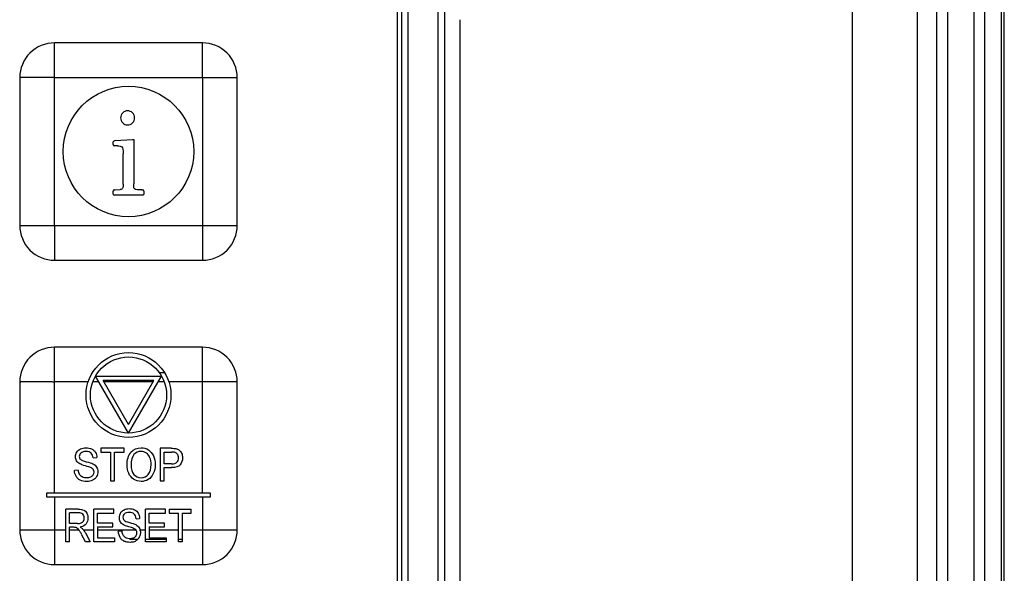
# Model space of a CAD drawing. Header units: millimetres. Extents: x 0 to 1800, y 0 to 1800.
# Tile 25 of 37: x 725 to 770, y 1199 to 1225. Entities that reach past the tile are written whole.
import ezdxf

# ---------------------------------------------------------------- set-up
doc = ezdxf.new("R2010")
doc.units = ezdxf.units.MM
doc.header["$LTSCALE"] = 117.333333
doc.layers.add('00_COMPONENTS', color=7, linetype='CONTINUOUS')

msp = doc.modelspace()

# ---------------------------------------------------------------- linework, layer by layer
at = {"layer": '00_COMPONENTS', "color": 9, "linetype": 'CONTINUOUS'}
for p, q in [((768.376, 1310.161), (768.376, 1181.661)), ((768.875, 1310.161), (768.875, 1181.661)), ((743.759, 1196.575), (743.759, 1309.587)), ((762.784, 1309.591), (762.784, 1196.779)), ((765.773, 1309.591), (765.773, 1196.779)), ((766.674, 1309.681), (766.674, 1194.962)), ((767.173, 1309.681), (767.173, 1194.962)), ((742.365, 1309.281), (742.365, 1196.881)), ((726.133, 1215.381), (726.133, 1223.782)), ((726.133, 1222.181), (734.534, 1222.181)), ((732.933, 1222.181), (732.933, 1213.781)), ((724.533, 1215.381), (732.933, 1215.381)), ((726.133, 1203.081), (726.133, 1209.782)), ((730.942, 1208.619), (731.184, 1208.619)), ((727.678, 1208.181), (726.133, 1208.181)), ((728.177, 1208.181), (727.889, 1208.181)), ((730.659, 1208.181), (728.407, 1208.181)), ((731.177, 1208.181), (730.89, 1208.181)), ((734.534, 1208.181), (731.389, 1208.181)), ((732.933, 1203.081), (732.933, 1208.181)), ((726.133, 1202.881), (726.133, 1201.381)), ((732.933, 1202.881), (732.933, 1199.781)), ((724.533, 1201.381), (726.652, 1201.381)), ((726.821, 1201.381), (727.25, 1201.381)), ((727.462, 1201.381), (727.939, 1201.381)), ((728.108, 1201.381), (729.868, 1201.381)), ((730.064, 1201.381), (730.315, 1201.381)), ((730.484, 1201.381), (731.824, 1201.381)), ((731.993, 1201.381), (732.933, 1201.381)), ((729.96, 1200.943), (729.602, 1200.943)), ((731.267, 1200.943), (730.315, 1200.943)), ((731.993, 1200.943), (731.824, 1200.943))]:
    msp.add_line(p, q, dxfattribs=at)
at = {"layer": '00_COMPONENTS', "color": 7, "linetype": 'CONTINUOUS', "true_color": 0x474747}
for p, q in [((769.637, 1310.161), (769.637, 1171.808)), ((741.883, 1309.131), (741.883, 1197.031))]:
    msp.add_line(p, q, dxfattribs=at)
at = {"layer": '00_COMPONENTS', "color": 3, "linetype": 'CONTINUOUS'}
msp.add_line((769.783, 615.161), (769.783, 1310.161), dxfattribs=at)
at = {"layer": '00_COMPONENTS', "color": 7, "linetype": 'CONTINUOUS', "true_color": 0x007fff}
for p, q in [((744.078, 1196.566), (744.078, 1309.597)), ((742.083, 1309.281), (742.083, 1196.881)), ((744.754, 1224.846), (744.754, 1196.881))]:
    msp.add_line(p, q, dxfattribs=at)
at = {"layer": '00_COMPONENTS', "color": 7, "linetype": 'CONTINUOUS', "true_color": 0x9e9e9e}
for p, q in [((732.933, 1223.781), (726.133, 1223.781)), ((724.533, 1222.181), (724.533, 1215.381)), ((734.533, 1215.381), (734.533, 1222.181)), ((728.829, 1219.227), (728.856, 1219.261)), ((728.829, 1219.101), (728.829, 1219.227)), ((728.947, 1219.045), (728.893, 1219.048)), ((728.917, 1219.283), (729.717, 1219.341)), ((729.029, 1219.048), (728.947, 1219.045)), ((729.717, 1219.341), (729.771, 1219.331)), ((729.771, 1219.331), (729.776, 1219.293)), ((729.776, 1219.293), (729.776, 1217.288)), ((729.291, 1217.285), (729.291, 1218.683)), ((728.829, 1216.827), (728.829, 1216.965)), ((728.88, 1217.016), (728.917, 1217.019)), ((728.917, 1217.019), (729.144, 1217.029)), ((730.141, 1217.016), (730.184, 1217.016)), ((730.224, 1216.787), (730.187, 1216.781)), ((730.237, 1216.829), (730.224, 1216.787)), ((730.237, 1216.965), (730.237, 1216.829)), ((730.187, 1216.781), (728.883, 1216.781)), ((726.133, 1213.781), (732.933, 1213.781)), ((732.933, 1209.781), (726.133, 1209.781)), ((729.533, 1205.831), (728.018, 1208.456)), ((728.018, 1208.456), (731.049, 1208.456)), ((729.533, 1206.231), (728.364, 1208.256)), ((730.702, 1208.256), (728.364, 1208.256)), ((729.533, 1205.831), (731.049, 1208.456)), ((729.533, 1206.231), (730.702, 1208.256)), ((724.533, 1208.181), (724.533, 1201.381)), ((734.533, 1201.381), (734.533, 1208.181)), ((728.267, 1205.131), (728.267, 1204.954)), ((729.337, 1205.131), (728.267, 1205.131)), ((729.337, 1204.954), (729.337, 1205.131)), ((730.987, 1205.131), (730.987, 1203.631)), ((731.496, 1205.131), (730.987, 1205.131)), ((727.912, 1204.694), (728.083, 1204.709)), ((728.267, 1204.954), (728.711, 1204.954)), ((728.711, 1204.954), (728.711, 1203.631)), ((728.89, 1203.631), (728.89, 1204.954)), ((728.89, 1204.954), (729.337, 1204.954)), ((731.166, 1204.418), (731.166, 1204.954)), ((731.166, 1204.954), (731.511, 1204.954)), ((727.218, 1204.13), (727.049, 1204.113)), ((731.515, 1204.418), (731.166, 1204.418)), ((731.166, 1203.631), (731.166, 1204.241)), ((731.166, 1204.241), (731.512, 1204.241)), ((728.711, 1203.631), (728.89, 1203.631)), ((730.987, 1203.631), (731.166, 1203.631)), ((725.783, 1202.881), (725.783, 1203.081)), ((725.783, 1203.081), (733.283, 1203.081)), ((733.283, 1202.881), (725.783, 1202.881)), ((733.283, 1203.081), (733.283, 1202.881)), ((726.652, 1200.831), (726.652, 1202.331)), ((727.217, 1202.331), (726.652, 1202.331)), ((727.939, 1200.831), (727.939, 1202.331)), ((728.861, 1202.331), (727.939, 1202.331)), ((728.861, 1202.154), (728.861, 1202.331)), ((730.315, 1200.831), (730.315, 1202.331)), ((731.237, 1202.331), (730.315, 1202.331)), ((731.237, 1202.154), (731.237, 1202.331)), ((731.404, 1202.331), (731.404, 1202.154)), ((731.404, 1202.331), (732.415, 1202.331)), ((732.415, 1202.154), (732.415, 1202.331)), ((726.821, 1201.669), (726.821, 1202.166)), ((727.224, 1202.166), (726.821, 1202.166)), ((728.108, 1201.695), (728.108, 1202.154)), ((728.108, 1202.154), (728.861, 1202.154)), ((729.881, 1201.894), (730.043, 1201.909)), ((730.484, 1201.695), (730.484, 1202.154)), ((730.484, 1202.154), (731.237, 1202.154)), ((731.404, 1202.154), (731.824, 1202.154)), ((731.824, 1200.831), (731.824, 1202.154)), ((731.993, 1202.154), (731.993, 1200.831)), ((731.993, 1202.154), (732.415, 1202.154)), ((727.183, 1201.669), (726.821, 1201.669)), ((726.821, 1200.831), (726.821, 1201.497)), ((727.016, 1201.497), (726.821, 1201.497)), ((728.813, 1201.695), (728.108, 1201.695)), ((728.108, 1201.519), (728.108, 1201.008)), ((728.108, 1201.519), (728.813, 1201.519)), ((728.813, 1201.519), (728.813, 1201.695)), ((731.189, 1201.695), (730.484, 1201.695)), ((730.484, 1201.519), (730.484, 1201.008)), ((730.484, 1201.519), (731.189, 1201.519)), ((731.189, 1201.519), (731.189, 1201.695)), ((727.563, 1200.831), (727.395, 1201.143)), ((727.554, 1201.24), (727.776, 1200.831)), ((728.108, 1201.008), (728.891, 1201.008)), ((728.891, 1201.008), (728.891, 1200.831)), ((729.066, 1201.313), (729.225, 1201.33)), ((730.484, 1201.008), (731.267, 1201.008)), ((731.267, 1201.008), (731.267, 1200.831)), ((726.821, 1200.831), (726.652, 1200.831)), ((727.776, 1200.831), (727.563, 1200.831)), ((728.891, 1200.831), (727.939, 1200.831)), ((731.267, 1200.831), (730.315, 1200.831)), ((731.993, 1200.831), (731.824, 1200.831)), ((726.133, 1199.781), (732.933, 1199.781))]:
    msp.add_line(p, q, dxfattribs=at)
for centre, radius in [((729.533, 1218.781), 3), ((729.533, 1207.581), 1.95), ((729.533, 1207.581), 1.75)]:
    msp.add_circle(centre, radius, dxfattribs=at)
for centre, radius, start, end in [((727.205, 1202.186), 0.68, 279.033, 282.3128), ((725.895, 1200.431), 1.656, 32.8736, 33.6993), ((725.547, 1200.207), 2.069, 31.485, 32.854), ((726.464, 1200.638), 1.245, 30.1974, 32.7787), ((726.345, 1200.568), 1.383, 29.0638, 30.2212), ((729.641, 1201.314), 0.574, 189.6462, 194.2956), ((729.609, 1201.305), 0.541, 194.2547, 206.0048), ((729.605, 1201.304), 0.536, 206.0379, 209.0662), ((729.561, 1201.279), 0.486, 209.019, 214.2598), ((729.587, 1201.38), 0.396, 238.4589, 242.8896), ((729.575, 1201.357), 0.37, 242.8473, 248.0428), ((729.602, 1201.513), 0.529, 266.2798, 270.0338), ((729.632, 1201.325), 0.338, 291.2949, 294.6056), ((729.656, 1201.238), 0.262, 355.0069, 0.0644), ((729.65, 1201.233), 0.424, 325.9122, 331.2999), ((729.586, 1201.269), 0.498, 331.2477, 335.9321), ((729.606, 1201.26), 0.476, 335.9365, 340.723), ((729.658, 1201.265), 0.423, 10.2581, 15.9936), ((729.509, 1201.247), 0.426, 237.7293, 243.6146), ((729.531, 1201.292), 0.476, 243.5968, 246.5964), ((729.621, 1201.31), 0.504, 288.1518, 297.7277), ((729.656, 1201.244), 0.429, 297.6751, 303.1532)]:
    msp.add_arc(centre, radius, start, end, dxfattribs=at)
for points in [[(726.133, 1223.781), (725.725, 1223.781), (724.874, 1223.44), (724.534, 1222.59), (724.533, 1222.181)], [(734.533, 1222.181), (734.533, 1222.59), (734.192, 1223.44), (733.342, 1223.781), (732.933, 1223.781)], [(724.533, 1215.381), (724.534, 1214.973), (724.875, 1214.122), (725.725, 1213.782), (726.133, 1213.781)], [(732.933, 1213.781), (733.342, 1213.782), (734.192, 1214.123), (734.533, 1214.973), (734.533, 1215.381)], [(726.133, 1209.781), (725.725, 1209.781), (724.874, 1209.44), (724.534, 1208.59), (724.533, 1208.181)], [(734.533, 1208.181), (734.533, 1208.59), (734.192, 1209.44), (733.342, 1209.781), (732.933, 1209.781)], [(724.533, 1201.381), (724.534, 1200.973), (724.875, 1200.122), (725.725, 1199.782), (726.133, 1199.781)], [(732.933, 1199.781), (733.342, 1199.782), (734.192, 1200.123), (734.533, 1200.973), (734.533, 1201.381)]]:
    msp.add_open_spline(points, degree=3, knots=[0, 0, 0, 0, 0.499998, 1, 1, 1, 1], dxfattribs=at)
at = {"layer": '00_COMPONENTS', "color": 9, "linetype": 'CONTINUOUS'}
for points in [[(732.933, 1222.181), (732.946, 1222.194), (732.926, 1222.238), (732.938, 1222.306), (732.932, 1222.397), (732.934, 1222.504), (732.933, 1222.646), (732.933, 1222.823), (732.933, 1223.033), (732.933, 1223.239), (732.933, 1223.409), (732.933, 1223.541), (732.934, 1223.622), (732.933, 1223.682), (732.936, 1223.726), (732.928, 1223.751), (732.94, 1223.781), (732.933, 1223.781)], [(726.133, 1222.181), (726.121, 1222.194), (726.077, 1222.174), (726.009, 1222.186), (725.918, 1222.18), (725.811, 1222.182), (725.669, 1222.181), (725.492, 1222.181), (725.282, 1222.181), (725.075, 1222.181), (724.906, 1222.181), (724.773, 1222.181), (724.693, 1222.182), (724.633, 1222.181), (724.589, 1222.184), (724.564, 1222.176), (724.533, 1222.188), (724.533, 1222.181)], [(726.133, 1215.381), (726.12, 1215.369), (726.141, 1215.325), (726.128, 1215.257), (726.135, 1215.166), (726.133, 1215.059), (726.134, 1214.917), (726.133, 1214.74), (726.133, 1214.53), (726.133, 1214.323), (726.133, 1214.154), (726.133, 1214.021), (726.133, 1213.941), (726.134, 1213.881), (726.131, 1213.837), (726.139, 1213.812), (726.127, 1213.781), (726.133, 1213.781)], [(732.933, 1215.381), (732.946, 1215.368), (732.99, 1215.389), (733.058, 1215.376), (733.149, 1215.383), (733.256, 1215.381), (733.398, 1215.382), (733.575, 1215.381), (733.785, 1215.381), (733.991, 1215.381), (734.161, 1215.381), (734.293, 1215.381), (734.374, 1215.381), (734.434, 1215.382), (734.478, 1215.379), (734.503, 1215.387), (734.533, 1215.375), (734.533, 1215.381)], [(732.933, 1208.181), (732.946, 1208.194), (732.926, 1208.238), (732.938, 1208.306), (732.932, 1208.397), (732.934, 1208.504), (732.933, 1208.646), (732.933, 1208.823), (732.933, 1209.033), (732.933, 1209.239), (732.933, 1209.409), (732.933, 1209.541), (732.934, 1209.622), (732.933, 1209.682), (732.936, 1209.726), (732.928, 1209.751), (732.94, 1209.781), (732.933, 1209.781)], [(726.133, 1208.181), (726.121, 1208.194), (726.077, 1208.174), (726.009, 1208.186), (725.918, 1208.18), (725.811, 1208.182), (725.669, 1208.181), (725.492, 1208.181), (725.282, 1208.181), (725.075, 1208.181), (724.906, 1208.181), (724.773, 1208.181), (724.693, 1208.182), (724.633, 1208.181), (724.589, 1208.184), (724.564, 1208.176), (724.533, 1208.188), (724.533, 1208.181)], [(726.133, 1201.381), (726.12, 1201.369), (726.141, 1201.325), (726.128, 1201.257), (726.135, 1201.166), (726.133, 1201.059), (726.134, 1200.917), (726.133, 1200.74), (726.133, 1200.53), (726.133, 1200.323), (726.133, 1200.154), (726.133, 1200.021), (726.133, 1199.941), (726.134, 1199.881), (726.131, 1199.837), (726.139, 1199.812), (726.127, 1199.781), (726.133, 1199.781)], [(732.933, 1201.381), (732.946, 1201.368), (732.99, 1201.389), (733.058, 1201.376), (733.149, 1201.383), (733.256, 1201.381), (733.398, 1201.382), (733.575, 1201.381), (733.785, 1201.381), (733.991, 1201.381), (734.161, 1201.381), (734.293, 1201.381), (734.374, 1201.381), (734.434, 1201.382), (734.478, 1201.379), (734.503, 1201.387), (734.533, 1201.375), (734.533, 1201.381)]]:
    msp.add_open_spline(points, degree=3, knots=[0, 0, 0, 0, 0.033934, 0.067295, 0.134632, 0.201683, 0.268482, 0.401232, 0.532623, 0.66221, 0.789046, 0.85074, 0.910309, 0.938688, 0.965279, 0.988181, 1, 1, 1, 1], dxfattribs=at)
at = {"layer": '00_COMPONENTS', "color": 7, "linetype": 'CONTINUOUS', "true_color": 0x9e9e9e}
for points in [[(729.267, 1220.56), (729.203, 1220.499), (729.171, 1220.421), (729.171, 1220.331)], [(729.493, 1220.653), (729.405, 1220.653), (729.331, 1220.621), (729.267, 1220.56)], [(729.72, 1220.56), (729.656, 1220.621), (729.579, 1220.653), (729.493, 1220.653)], [(729.816, 1220.331), (729.816, 1220.421), (729.784, 1220.499), (729.72, 1220.56)], [(729.171, 1220.331), (729.171, 1220.237), (729.203, 1220.16), (729.267, 1220.099)], [(729.267, 1220.099), (729.331, 1220.037), (729.405, 1220.008), (729.493, 1220.008)], [(729.493, 1220.008), (729.579, 1220.008), (729.656, 1220.037), (729.72, 1220.099)], [(729.72, 1220.099), (729.784, 1220.16), (729.816, 1220.237), (729.816, 1220.331)], [(728.829, 1219.101), (728.829, 1219.067), (728.851, 1219.05), (728.893, 1219.048)], [(728.917, 1219.283), (728.893, 1219.28), (728.872, 1219.272), (728.856, 1219.261)], [(729.029, 1219.048), (729.125, 1219.048), (729.195, 1219.029), (729.231, 1218.994)], [(729.231, 1218.994), (729.269, 1218.957), (729.291, 1218.853), (729.291, 1218.683)], [(729.291, 1217.285), (729.291, 1217.2), (729.28, 1217.139), (729.264, 1217.101)], [(729.811, 1217.064), (729.787, 1217.083), (729.776, 1217.157), (729.776, 1217.288)], [(728.88, 1217.016), (728.845, 1217.013), (728.829, 1216.997), (728.829, 1216.965)], [(728.829, 1216.827), (728.829, 1216.795), (728.845, 1216.781), (728.883, 1216.781)], [(729.264, 1217.101), (729.248, 1217.064), (729.208, 1217.04), (729.144, 1217.029)], [(729.941, 1217.025), (729.877, 1217.032), (729.835, 1217.045), (729.811, 1217.064)], [(730.141, 1217.016), (730.069, 1217.016), (730.003, 1217.019), (729.941, 1217.025)], [(730.237, 1216.965), (730.237, 1216.997), (730.219, 1217.016), (730.184, 1217.016)], [(727.159, 1204.955), (727.198, 1205.021), (727.254, 1205.071), (727.328, 1205.105)], [(727.328, 1205.105), (727.402, 1205.14), (727.485, 1205.157), (727.576, 1205.157)], [(727.576, 1205.157), (727.675, 1205.157), (727.764, 1205.138), (727.84, 1205.103)], [(727.84, 1205.103), (727.917, 1205.067), (727.976, 1205.015), (728.017, 1204.945)], [(729.646, 1204.946), (729.766, 1205.087), (729.921, 1205.158), (730.112, 1205.158)], [(730.112, 1205.158), (730.236, 1205.158), (730.349, 1205.124), (730.449, 1205.058)], [(730.449, 1205.058), (730.549, 1204.992), (730.625, 1204.9), (730.678, 1204.781)], [(731.496, 1205.131), (731.585, 1205.131), (731.654, 1205.126), (731.702, 1205.117)], [(731.702, 1205.117), (731.768, 1205.105), (731.823, 1205.081), (731.868, 1205.046)], [(731.868, 1205.046), (731.912, 1205.012), (731.948, 1204.964), (731.976, 1204.902)], [(727.101, 1204.744), (727.101, 1204.819), (727.12, 1204.89), (727.159, 1204.955)], [(727.148, 1204.556), (727.116, 1204.612), (727.101, 1204.674), (727.101, 1204.744)], [(727.347, 1204.915), (727.297, 1204.871), (727.273, 1204.818), (727.273, 1204.757)], [(727.273, 1204.757), (727.273, 1204.703), (727.291, 1204.659), (727.325, 1204.624)], [(727.325, 1204.624), (727.36, 1204.589), (727.449, 1204.553), (727.594, 1204.516)], [(727.583, 1204.982), (727.475, 1204.982), (727.396, 1204.959), (727.347, 1204.915)], [(727.818, 1204.909), (727.765, 1204.957), (727.687, 1204.982), (727.583, 1204.982)], [(727.912, 1204.694), (727.903, 1204.789), (727.872, 1204.86), (727.818, 1204.909)], [(728.017, 1204.945), (728.058, 1204.876), (728.08, 1204.797), (728.083, 1204.709)], [(729.466, 1204.362), (729.466, 1204.611), (729.526, 1204.805), (729.646, 1204.946)], [(729.786, 1204.842), (729.695, 1204.746), (729.65, 1204.584), (729.65, 1204.359)], [(730.113, 1204.987), (729.986, 1204.987), (729.877, 1204.938), (729.786, 1204.842)], [(730.353, 1204.911), (730.282, 1204.961), (730.201, 1204.987), (730.113, 1204.987)], [(730.516, 1204.7), (730.48, 1204.791), (730.425, 1204.861), (730.353, 1204.911)], [(730.573, 1204.38), (730.573, 1204.502), (730.553, 1204.608), (730.516, 1204.7)], [(730.678, 1204.781), (730.73, 1204.663), (730.757, 1204.529), (730.757, 1204.379)], [(731.677, 1204.94), (731.647, 1204.949), (731.592, 1204.954), (731.511, 1204.954)], [(731.79, 1204.852), (731.761, 1204.897), (731.724, 1204.927), (731.677, 1204.94)], [(731.76, 1204.49), (731.808, 1204.537), (731.833, 1204.604), (731.833, 1204.691)], [(731.833, 1204.691), (731.833, 1204.754), (731.818, 1204.807), (731.79, 1204.852)], [(732.017, 1204.697), (732.017, 1204.57), (731.981, 1204.461), (731.908, 1204.373)], [(731.976, 1204.902), (732.004, 1204.84), (732.017, 1204.771), (732.017, 1204.697)], [(727.292, 1204.417), (727.228, 1204.454), (727.179, 1204.501), (727.148, 1204.556)], [(727.218, 1204.13), (727.225, 1204.054), (727.244, 1203.993), (727.273, 1203.944)], [(727.553, 1204.323), (727.429, 1204.356), (727.342, 1204.387), (727.292, 1204.417)], [(727.793, 1204.25), (727.757, 1204.266), (727.676, 1204.29), (727.553, 1204.323)], [(727.594, 1204.516), (727.74, 1204.48), (727.839, 1204.448), (727.893, 1204.42)], [(727.915, 1204.161), (727.89, 1204.196), (727.85, 1204.226), (727.793, 1204.25)], [(727.893, 1204.42), (727.972, 1204.38), (728.03, 1204.329), (728.067, 1204.268)], [(727.952, 1204.039), (727.952, 1204.086), (727.939, 1204.127), (727.915, 1204.161)], [(728.067, 1204.268), (728.105, 1204.206), (728.124, 1204.135), (728.124, 1204.055)], [(729.543, 1203.987), (729.491, 1204.105), (729.466, 1204.23), (729.466, 1204.362)], [(729.65, 1204.359), (729.65, 1204.178), (729.693, 1204.035), (729.781, 1203.931)], [(730.442, 1203.933), (730.528, 1204.038), (730.573, 1204.187), (730.573, 1204.38)], [(730.757, 1204.379), (730.757, 1204.227), (730.729, 1204.091), (730.674, 1203.971)], [(731.908, 1204.373), (731.834, 1204.285), (731.702, 1204.241), (731.512, 1204.241)], [(731.515, 1204.418), (731.63, 1204.418), (731.712, 1204.442), (731.76, 1204.49)], [(727.123, 1203.843), (727.076, 1203.923), (727.051, 1204.013), (727.049, 1204.113)], [(727.317, 1203.665), (727.234, 1203.704), (727.17, 1203.763), (727.123, 1203.843)], [(727.273, 1203.944), (727.303, 1203.896), (727.348, 1203.857), (727.409, 1203.828)], [(727.625, 1203.606), (727.502, 1203.606), (727.4, 1203.626), (727.317, 1203.665)], [(727.409, 1203.828), (727.47, 1203.798), (727.539, 1203.784), (727.617, 1203.784)], [(727.617, 1203.784), (727.685, 1203.784), (727.745, 1203.795), (727.797, 1203.818)], [(727.884, 1203.665), (727.807, 1203.626), (727.721, 1203.606), (727.625, 1203.606)], [(727.797, 1203.818), (727.849, 1203.84), (727.887, 1203.871), (727.913, 1203.91)], [(728.062, 1203.829), (728.021, 1203.758), (727.962, 1203.703), (727.884, 1203.665)], [(727.913, 1203.91), (727.939, 1203.949), (727.952, 1203.991), (727.952, 1204.039)], [(728.124, 1204.055), (728.124, 1203.975), (728.103, 1203.899), (728.062, 1203.829)], [(729.77, 1203.707), (729.67, 1203.776), (729.595, 1203.869), (729.543, 1203.987)], [(730.111, 1203.606), (729.984, 1203.606), (729.87, 1203.64), (729.77, 1203.707)], [(729.781, 1203.931), (729.868, 1203.827), (729.978, 1203.776), (730.11, 1203.776)], [(730.11, 1203.776), (730.245, 1203.776), (730.355, 1203.828), (730.442, 1203.933)], [(730.439, 1203.698), (730.338, 1203.636), (730.228, 1203.606), (730.111, 1203.606)], [(730.674, 1203.971), (730.619, 1203.85), (730.54, 1203.759), (730.439, 1203.698)], [(727.217, 1202.331), (727.33, 1202.331), (727.417, 1202.317), (727.476, 1202.29)], [(729.17, 1202.155), (729.206, 1202.221), (729.259, 1202.271), (729.33, 1202.305)], [(729.33, 1202.305), (729.399, 1202.34), (729.478, 1202.357), (729.564, 1202.357)], [(729.564, 1202.357), (729.658, 1202.357), (729.741, 1202.338), (729.813, 1202.303)], [(727.431, 1202.097), (727.388, 1202.142), (727.318, 1202.166), (727.224, 1202.166)], [(727.497, 1201.922), (727.497, 1201.993), (727.475, 1202.051), (727.431, 1202.097)], [(727.463, 1201.787), (727.486, 1201.828), (727.497, 1201.873), (727.497, 1201.922)], [(727.476, 1202.29), (727.536, 1202.264), (727.583, 1202.216), (727.618, 1202.148)], [(727.671, 1201.922), (727.671, 1201.816), (727.642, 1201.726), (727.583, 1201.653)], [(727.618, 1202.148), (727.653, 1202.08), (727.671, 1202.004), (727.671, 1201.922)], [(729.115, 1201.944), (729.115, 1202.019), (729.133, 1202.09), (729.17, 1202.155)], [(729.159, 1201.756), (729.13, 1201.812), (729.115, 1201.874), (729.115, 1201.944)], [(729.347, 1202.115), (729.3, 1202.071), (729.278, 1202.018), (729.278, 1201.957)], [(729.278, 1201.957), (729.278, 1201.903), (729.294, 1201.859), (729.327, 1201.824)], [(729.571, 1202.182), (729.468, 1202.182), (729.394, 1202.159), (729.347, 1202.115)], [(729.792, 1202.109), (729.742, 1202.157), (729.668, 1202.182), (729.571, 1202.182)], [(729.881, 1201.894), (729.873, 1201.989), (729.843, 1202.06), (729.792, 1202.109)], [(729.813, 1202.303), (729.886, 1202.267), (729.941, 1202.215), (729.98, 1202.145)], [(729.98, 1202.145), (730.019, 1202.076), (730.04, 1201.997), (730.043, 1201.909)], [(727.11, 1201.489), (727.091, 1201.494), (727.06, 1201.497), (727.016, 1201.497)], [(727.136, 1201.48), (727.128, 1201.484), (727.119, 1201.487), (727.11, 1201.489)], [(727.187, 1201.45), (727.17, 1201.462), (727.153, 1201.473), (727.136, 1201.48)], [(727.183, 1201.669), (727.26, 1201.669), (727.321, 1201.679), (727.364, 1201.697)], [(727.25, 1201.381), (727.227, 1201.412), (727.206, 1201.435), (727.187, 1201.45)], [(727.312, 1201.514), (727.356, 1201.488), (727.39, 1201.464), (727.414, 1201.439)], [(727.583, 1201.653), (727.531, 1201.587), (727.453, 1201.543), (727.35, 1201.521)], [(727.364, 1201.697), (727.408, 1201.715), (727.441, 1201.746), (727.463, 1201.787)], [(727.462, 1201.381), (727.446, 1201.402), (727.43, 1201.421), (727.414, 1201.439)], [(729.296, 1201.617), (729.235, 1201.654), (729.189, 1201.701), (729.159, 1201.756)], [(729.542, 1201.523), (729.425, 1201.556), (729.343, 1201.587), (729.296, 1201.617)], [(729.327, 1201.824), (729.359, 1201.789), (729.444, 1201.753), (729.581, 1201.716)], [(729.746, 1201.459), (729.706, 1201.475), (729.638, 1201.496), (729.542, 1201.523)], [(729.581, 1201.716), (729.719, 1201.68), (729.813, 1201.648), (729.863, 1201.62)], [(729.769, 1201.45), (729.763, 1201.453), (729.755, 1201.456), (729.746, 1201.459)], [(729.868, 1201.381), (729.845, 1201.408), (729.812, 1201.431), (729.769, 1201.45)], [(729.863, 1201.62), (729.938, 1201.58), (729.993, 1201.529), (730.028, 1201.468)], [(730.028, 1201.468), (730.043, 1201.441), (730.055, 1201.412), (730.064, 1201.381)], [(727.272, 1201.35), (727.265, 1201.361), (727.257, 1201.372), (727.25, 1201.381)], [(727.394, 1201.144), (727.364, 1201.201), (727.336, 1201.248), (727.312, 1201.288)], [(727.462, 1201.381), (727.478, 1201.36), (727.495, 1201.337), (727.511, 1201.312)], [(729.075, 1201.218), (729.07, 1201.248), (729.067, 1201.28), (729.066, 1201.313)], [(729.281, 1200.887), (729.233, 1200.917), (729.192, 1200.957), (729.159, 1201.005)], [(729.225, 1201.33), (729.232, 1201.254), (729.25, 1201.193), (729.277, 1201.145)], [(729.277, 1201.145), (729.301, 1201.104), (729.335, 1201.07), (729.38, 1201.043)], [(729.437, 1201.014), (729.477, 1200.997), (729.52, 1200.988), (729.567, 1200.985)], [(729.602, 1200.984), (729.659, 1200.984), (729.709, 1200.993), (729.754, 1201.01)], [(729.772, 1201.018), (729.821, 1201.04), (729.858, 1201.071), (729.882, 1201.11)], [(729.884, 1201.361), (729.879, 1201.368), (729.874, 1201.375), (729.868, 1201.381)], [(729.882, 1201.11), (729.89, 1201.123), (729.897, 1201.136), (729.902, 1201.15)], [(729.919, 1201.239), (729.919, 1201.286), (729.906, 1201.327), (729.884, 1201.361)], [(730.002, 1200.995), (729.972, 1200.951), (729.935, 1200.915), (729.89, 1200.885)], [(729.902, 1201.15), (729.911, 1201.171), (729.916, 1201.193), (729.918, 1201.216)], [(730.081, 1201.255), (730.081, 1201.202), (730.073, 1201.151), (730.055, 1201.102)], [(730.074, 1201.34), (730.079, 1201.313), (730.081, 1201.285), (730.081, 1201.255)], [(729.61, 1200.806), (729.505, 1200.806), (729.416, 1200.823), (729.342, 1200.855)], [(729.778, 1200.832), (729.725, 1200.815), (729.67, 1200.806), (729.61, 1200.806)]]:
    msp.add_open_spline(points, degree=3, dxfattribs=at)

doc.saveas('drawing.dxf')
